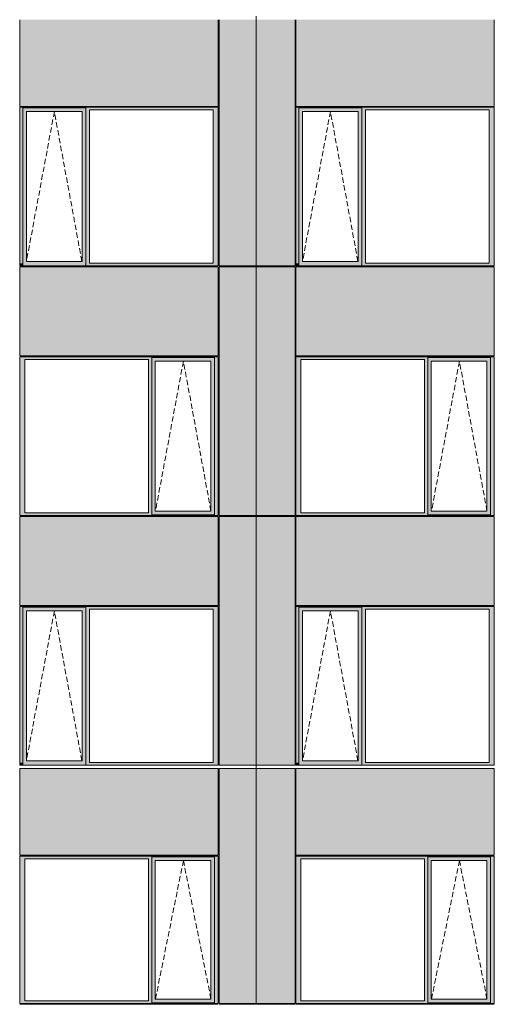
# Model space of a CAD drawing. Header units: millimetres. Extents: x 374857 to 755273, y -2664 to 302042.
# Tile 38 of 48: x 400935 to 407211, y 73939 to 86954. Entities that reach past the tile are written whole.
import ezdxf

# ---------------------------------------------------------------- set-up
doc = ezdxf.new("R2010")
doc.units = ezdxf.units.MM
doc.header["$MEASUREMENT"] = 0
doc.linetypes.add('OO_EOIAAY', pattern=[105.833361, 70.555568, -35.277793])
for name, color, linetype, lineweight in [('0_Ном._пера__1', 7, 'Continuous', 0), ('0_Ном._пера__120', 7, 'Continuous', 0), ('_0 фасадные панели-1_Ном._пера__1', 7, 'Continuous', 0), ('АР-Стены_внешние_.АР_Ном._пера__1', 7, 'Continuous', 0)]:
    doc.layers.add(name, color=color, linetype=linetype, lineweight=lineweight)
doc.layers.add('АР-Стены_внешние_.АР_Ном._пера__214', color=7, linetype='Continuous', lineweight=0, true_color=0xe2eaf1)

msp = doc.modelspace()

# ---------------------------------------------------------------- hatches: boundary and pattern name
at = {"layer": '0_Ном._пера__1', "linetype": 'Continuous', "lineweight": 0, "true_color": 0x000000}
for points in [[(403561.144, 85798.425), (400935.328, 85798.425), (400935.328, 85763.425), (400978.084, 85763.425), (400978.084, 85788.425), (401809.815, 85788.425), (401809.815, 85763.425), (401858.051, 85763.425), (403491.933, 85763.425), (403561.144, 85763.425)], [(400978.084, 85788.425), (400978.084, 85738.425), (401023.777, 85738.425), (401760.379, 85738.425), (401809.815, 85738.425), (401809.815, 85788.425)], [(407211.144, 85798.425), (404585.81, 85798.425), (404585.81, 85763.425), (404628.566, 85763.425), (404628.566, 85788.425), (405460.297, 85788.425), (405460.297, 85763.425), (405508.533, 85763.425), (407141.933, 85763.425), (407211.144, 85763.425)], [(404628.566, 85788.425), (404628.566, 85738.425), (404674.259, 85738.425), (405410.861, 85738.425), (405460.297, 85738.425), (405460.297, 85788.425)], [(400978.084, 83733.425), (400978.084, 85763.425), (400935.328, 85763.425), (400935.328, 83733.425)], [(400978.084, 85738.425), (400978.084, 83758.425), (401023.777, 83758.425), (401023.777, 85738.425)], [(401809.815, 85738.425), (401761.127, 85738.425), (401761.127, 83758.425), (401809.815, 83758.425)], [(401809.815, 85763.425), (401809.815, 83733.425), (401858.051, 83733.425), (401858.051, 85763.425)], [(403491.933, 83733.425), (403561.144, 83733.425), (403561.144, 85763.425), (403491.933, 85763.425)], [(404628.566, 83733.425), (404628.566, 85763.425), (404585.81, 85763.425), (404585.81, 83733.425)], [(404628.566, 85738.425), (404628.566, 83758.425), (404674.259, 83758.425), (404674.259, 85738.425)], [(405460.297, 85738.425), (405411.61, 85738.425), (405411.61, 83758.425), (405460.297, 83758.425)], [(405460.297, 85763.425), (405460.297, 83733.425), (405508.533, 83733.425), (405508.533, 85763.425)], [(407141.933, 83733.425), (407211.144, 83733.425), (407211.144, 85763.425), (407141.933, 85763.425)], [(400935.328, 83733.425), (400935.328, 83698.425), (400943.779, 83698.425), (400978.084, 83698.425), (400978.084, 83733.425)], [(400978.084, 83758.425), (400978.084, 83698.425), (401809.815, 83698.425), (401809.815, 83758.425), (401760.379, 83758.425), (401023.777, 83758.425)], [(401809.815, 83733.425), (401809.815, 83698.425), (403551.269, 83698.425), (403561.144, 83698.425), (403561.144, 83733.425), (403491.933, 83733.425), (401858.051, 83733.425)], [(404585.81, 83733.425), (404585.81, 83698.425), (404594.261, 83698.425), (404628.566, 83698.425), (404628.566, 83733.425)], [(404628.566, 83758.425), (404628.566, 83698.425), (405460.297, 83698.425), (405460.297, 83758.425), (405410.861, 83758.425), (404674.259, 83758.425)], [(405460.297, 83733.425), (405460.297, 83698.425), (407201.269, 83698.425), (407211.144, 83698.425), (407211.144, 83733.425), (407141.933, 83733.425), (405508.533, 83733.425)], [(400935.328, 82463.425), (401002.802, 82463.425), (402636.684, 82463.425), (402681.177, 82463.425), (402681.177, 82488.425), (403512.908, 82488.425), (403512.908, 82463.425), (403561.144, 82463.425), (403561.144, 82498.425), (400935.328, 82498.425)], [(401002.802, 80433.425), (401002.802, 82463.425), (400935.328, 82463.425), (400935.328, 80433.425)], [(402681.177, 82463.425), (402636.684, 82463.425), (402636.684, 80433.425), (402681.177, 80433.425)], [(402681.177, 82488.425), (402681.177, 82438.425), (402726.87, 82438.425), (403463.472, 82438.425), (403512.908, 82438.425), (403512.908, 82488.425)], [(402681.177, 82438.425), (402681.177, 80458.425), (402726.87, 80458.425), (402726.87, 82438.425)], [(403512.908, 82438.425), (403464.22, 82438.425), (403464.22, 80458.425), (403512.908, 80458.425)], [(403512.908, 80433.425), (403561.144, 80433.425), (403561.144, 82463.425), (403512.908, 82463.425)], [(404585.81, 82463.425), (404653.284, 82463.425), (406286.684, 82463.425), (406331.177, 82463.425), (406331.177, 82488.425), (407162.908, 82488.425), (407162.908, 82463.425), (407211.144, 82463.425), (407211.144, 82498.425), (404585.81, 82498.425)], [(404653.284, 80433.425), (404653.284, 82463.425), (404585.81, 82463.425), (404585.81, 80433.425)], [(406331.177, 82463.425), (406286.684, 82463.425), (406286.684, 80433.425), (406331.177, 80433.425)], [(406331.177, 82488.425), (406331.177, 82438.425), (406376.87, 82438.425), (407113.472, 82438.425), (407162.908, 82438.425), (407162.908, 82488.425)], [(406331.177, 82438.425), (406331.177, 80458.425), (406376.87, 80458.425), (406376.87, 82438.425)], [(407162.908, 82438.425), (407114.22, 82438.425), (407114.22, 80458.425), (407162.908, 80458.425)], [(407162.908, 80433.425), (407211.144, 80433.425), (407211.144, 82463.425), (407162.908, 82463.425)], [(402681.177, 80458.425), (402681.177, 80408.425), (403512.908, 80408.425), (403512.908, 80458.425), (403463.472, 80458.425), (402726.87, 80458.425)], [(406331.177, 80458.425), (406331.177, 80408.425), (407162.908, 80408.425), (407162.908, 80458.425), (407113.472, 80458.425), (406376.87, 80458.425)], [(401002.802, 80433.425), (400935.328, 80433.425), (400935.328, 80398.425), (403561.144, 80398.425), (403561.144, 80433.425), (403512.908, 80433.425), (403512.908, 80408.425), (402681.177, 80408.425), (402681.177, 80433.425), (402636.684, 80433.425)], [(404653.284, 80433.425), (404585.81, 80433.425), (404585.81, 80398.425), (407211.144, 80398.425), (407211.144, 80433.425), (407162.908, 80433.425), (407162.908, 80408.425), (406331.177, 80408.425), (406331.177, 80433.425), (406286.684, 80433.425)], [(403561.144, 79198.425), (400935.328, 79198.425), (400935.328, 79163.425), (400978.084, 79163.425), (400978.084, 79188.425), (401809.815, 79188.425), (401809.815, 79163.425), (401858.051, 79163.425), (403491.933, 79163.425), (403561.144, 79163.425)], [(400978.084, 77133.704), (400978.084, 79163.425), (400935.328, 79163.425), (400935.328, 77133.704)], [(400978.084, 79188.425), (400978.084, 79138.425), (401023.777, 79138.425), (401760.379, 79138.425), (401809.815, 79138.425), (401809.815, 79188.425)], [(400978.084, 79138.425), (400978.084, 77158.704), (401023.777, 77158.704), (401023.777, 79138.425)], [(401809.815, 79138.425), (401761.127, 79138.425), (401761.127, 77158.704), (401809.815, 77158.704)], [(401809.815, 79163.425), (401809.815, 77133.704), (401858.051, 77133.704), (401858.051, 79163.425)], [(403491.933, 77133.704), (403561.144, 77133.704), (403561.144, 79163.425), (403491.933, 79163.425)], [(407211.144, 79198.425), (404585.81, 79198.425), (404585.81, 79163.425), (404628.566, 79163.425), (404628.566, 79188.425), (405460.297, 79188.425), (405460.297, 79163.425), (405508.533, 79163.425), (407141.933, 79163.425), (407211.144, 79163.425)], [(404628.566, 77133.704), (404628.566, 79163.425), (404585.81, 79163.425), (404585.81, 77133.704)], [(404628.566, 79188.425), (404628.566, 79138.425), (404674.259, 79138.425), (405410.861, 79138.425), (405460.297, 79138.425), (405460.297, 79188.425)], [(404628.566, 79138.425), (404628.566, 77158.704), (404674.259, 77158.704), (404674.259, 79138.425)], [(405460.297, 79138.425), (405411.61, 79138.425), (405411.61, 77158.704), (405460.297, 77158.704)], [(405460.297, 79163.425), (405460.297, 77133.704), (405508.533, 77133.704), (405508.533, 79163.425)], [(407141.933, 77133.704), (407211.144, 77133.704), (407211.144, 79163.425), (407141.933, 79163.425)], [(400935.328, 77133.704), (400935.328, 77098.704), (400943.779, 77098.704), (400978.084, 77098.704), (400978.084, 77133.704)], [(400978.084, 77158.704), (400978.084, 77098.704), (401809.815, 77098.704), (401809.815, 77158.704), (401760.379, 77158.704), (401023.777, 77158.704)], [(401809.815, 77133.704), (401809.815, 77098.704), (403551.269, 77098.704), (403561.144, 77098.704), (403561.144, 77133.704), (403491.933, 77133.704), (401858.051, 77133.704)], [(404585.81, 77133.704), (404585.81, 77098.704), (404594.261, 77098.704), (404628.566, 77098.704), (404628.566, 77133.704)], [(404628.566, 77158.704), (404628.566, 77098.704), (405460.297, 77098.704), (405460.297, 77158.704), (405410.861, 77158.704), (404674.259, 77158.704)], [(405460.297, 77133.704), (405460.297, 77098.704), (407201.269, 77098.704), (407211.144, 77098.704), (407211.144, 77133.704), (407141.933, 77133.704), (405508.533, 77133.704)], [(400935.328, 75863.697), (401002.802, 75863.697), (402636.684, 75863.697), (402681.177, 75863.697), (402681.177, 75888.697), (403512.908, 75888.697), (403512.908, 75863.697), (403561.144, 75863.697), (403561.144, 75898.697), (400935.328, 75898.697)], [(402681.177, 75888.697), (402681.177, 75838.697), (402726.87, 75838.697), (403463.472, 75838.697), (403512.908, 75838.697), (403512.908, 75888.697)], [(404585.81, 75863.697), (404653.284, 75863.697), (406286.684, 75863.697), (406331.177, 75863.697), (406331.177, 75888.697), (407162.908, 75888.697), (407162.908, 75863.697), (407211.144, 75863.697), (407211.144, 75898.697), (404585.81, 75898.697)], [(406331.177, 75888.697), (406331.177, 75838.697), (406376.87, 75838.697), (407113.472, 75838.697), (407162.908, 75838.697), (407162.908, 75888.697)], [(401002.802, 73983.697), (401002.802, 75863.697), (400935.328, 75863.697), (400935.328, 73983.697)], [(402681.177, 75863.697), (402636.684, 75863.697), (402636.684, 73983.697), (402681.177, 73983.697)], [(402681.177, 75838.697), (402681.177, 74008.697), (402726.87, 74008.697), (402726.87, 75838.697)], [(403512.908, 75838.697), (403464.22, 75838.697), (403464.22, 74008.697), (403512.908, 74008.697)], [(403512.908, 73983.697), (403561.144, 73983.697), (403561.144, 75863.697), (403512.908, 75863.697)], [(404653.284, 73983.697), (404653.284, 75863.697), (404585.81, 75863.697), (404585.81, 73983.697)], [(406331.177, 75863.697), (406286.684, 75863.697), (406286.684, 73983.697), (406331.177, 73983.697)], [(406331.177, 75838.697), (406331.177, 74008.697), (406376.87, 74008.697), (406376.87, 75838.697)], [(407162.908, 75838.697), (407114.22, 75838.697), (407114.22, 74008.697), (407162.908, 74008.697)], [(407162.908, 73983.697), (407211.144, 73983.697), (407211.144, 75863.697), (407162.908, 75863.697)], [(401002.802, 73983.697), (400935.328, 73983.697), (400935.328, 73948.697), (403561.144, 73948.697), (403561.144, 73983.697), (403512.908, 73983.697), (403512.908, 73958.697), (402681.177, 73958.697), (402681.177, 73983.697), (402636.684, 73983.697)], [(402681.177, 74008.697), (402681.177, 73958.697), (403512.908, 73958.697), (403512.908, 74008.697), (403463.472, 74008.697), (402726.87, 74008.697)], [(404653.284, 73983.697), (404585.81, 73983.697), (404585.81, 73948.697), (407211.144, 73948.697), (407211.144, 73983.697), (407162.908, 73983.697), (407162.908, 73958.697), (406331.177, 73958.697), (406331.177, 73983.697), (406286.684, 73983.697)], [(406331.177, 74008.697), (406331.177, 73958.697), (407162.908, 73958.697), (407162.908, 74008.697), (407113.472, 74008.697), (406376.87, 74008.697)]]:
    msp.add_hatch(color=18, dxfattribs=at).paths.add_polyline_path(points)
at = {"layer": 'АР-Стены_внешние_.АР_Ном._пера__214', "linetype": 'Continuous', "lineweight": 0, "true_color": 0xe5e8eb}
for points in [[(403561.143, 86953.752), (400935.328, 86953.752), (400935.328, 85808.425), (403561.143, 85808.425)], [(403571.144, 86953.676), (403571.144, 83698.425), (404062.894, 83698.425), (404062.894, 86953.676)], [(404062.895, 86953.676), (404062.895, 83698.425), (404575.81, 83698.425), (404575.81, 86953.676)], [(407211.143, 86953.752), (404585.81, 86953.752), (404585.81, 85808.425), (407211.143, 85808.425)], [(400935.328, 82508.425), (403561.143, 82508.425), (403561.143, 83688.425), (400935.328, 83688.425)], [(403571.144, 83688.425), (403571.144, 80398.425), (404062.894, 80398.425), (404062.894, 83688.425)], [(404062.895, 83688.425), (404062.895, 80398.425), (404575.814, 80398.425), (404575.814, 83688.425)], [(404585.81, 82508.425), (407211.143, 82508.425), (407211.143, 83688.425), (404585.81, 83688.425)], [(403561.143, 80388.425), (400935.328, 80388.425), (400935.328, 79208.425), (403561.143, 79208.425)], [(403571.144, 80388.348), (403571.144, 77098.704), (404062.894, 77098.704), (404062.894, 80388.348)], [(404062.895, 80388.348), (404062.895, 77098.704), (404575.81, 77098.704), (404575.81, 80388.348)], [(407211.143, 80388.425), (404585.81, 80388.425), (404585.81, 79208.425), (407211.143, 79208.425)], [(400935.328, 75908.697), (403561.143, 75908.697), (403561.143, 77053.704), (400935.328, 77053.704)], [(403571.144, 77053.704), (403571.144, 73948.697), (404062.894, 73948.697), (404062.894, 77053.704)], [(404062.895, 77053.704), (404062.895, 73948.697), (404575.814, 73948.697), (404575.814, 77053.704)], [(404585.81, 75908.697), (407211.143, 75908.697), (407211.143, 77053.704), (404585.81, 77053.704)]]:
    msp.add_hatch(color=254, dxfattribs=at).paths.add_polyline_path(points)

# ---------------------------------------------------------------- linework, layer by layer
at = {"layer": '0_Ном._пера__120', "color": 7, "linetype": 'OO_EOIAAY', "lineweight": 0}
for p, q in [((401393.546, 85738.425), (401024.526, 83758.425)), ((401757.77, 83758.425), (401393.546, 85738.425)), ((405044.029, 85738.425), (404675.008, 83758.425)), ((405408.253, 83758.425), (405044.029, 85738.425)), ((403099.996, 82438.425), (402730.976, 80458.425)), ((403464.22, 80458.425), (403099.996, 82438.425)), ((406749.996, 82438.425), (406380.976, 80458.425)), ((407114.22, 80458.425), (406749.996, 82438.425)), ((401393.546, 79138.425), (401024.526, 77158.704)), ((401757.77, 77158.704), (401393.546, 79138.425)), ((405044.029, 79138.425), (404675.008, 77158.704)), ((405408.253, 77158.704), (405044.029, 79138.425)), ((403099.996, 75838.697), (402730.976, 74008.697)), ((403464.22, 74008.697), (403099.996, 75838.697)), ((406749.996, 75838.697), (406380.976, 74008.697)), ((407114.22, 74008.697), (406749.996, 75838.697))]:
    msp.add_line(p, q, dxfattribs=at)
at = {"layer": '_0 фасадные панели-1_Ном._пера__1', "color": 7, "linetype": 'Continuous', "lineweight": 0}
for p, q in [((400935.328, 85808.425), (400935.328, 86953.752)), ((403561.143, 85808.425), (403561.143, 86953.752)), ((404062.894, 83698.425), (404062.894, 86953.676)), ((404062.894, 86953.676), (404062.894, 83698.425)), ((404585.81, 85808.425), (404585.81, 86953.752)), ((407211.143, 85808.425), (407211.143, 86953.752)), ((403551.269, 83698.425), (400935.328, 83698.425)), ((400935.328, 82508.425), (400935.328, 83688.425)), ((403561.144, 83688.425), (400935.328, 83688.425)), ((403561.143, 83688.425), (400935.328, 83688.425)), ((403553.658, 83698.425), (403561.143, 83698.425)), ((403561.143, 82508.425), (403561.143, 83688.425)), ((404062.893, 83698.425), (403571.144, 83698.425)), ((404062.894, 83688.425), (403571.144, 83688.425)), ((403571.147, 80398.425), (403571.147, 83688.425)), ((404062.894, 83688.425), (403571.149, 83688.425)), ((404062.894, 80398.425), (404062.894, 83688.425)), ((404062.894, 83688.425), (404062.894, 80398.425)), ((404575.81, 83698.425), (404062.895, 83698.425)), ((404575.814, 83688.425), (404062.895, 83688.425)), ((404575.81, 83688.425), (404062.895, 83688.425)), ((407201.269, 83698.425), (404585.81, 83698.425)), ((404585.81, 82508.425), (404585.81, 83688.425)), ((407211.144, 83688.425), (404585.81, 83688.425)), ((407211.143, 83688.425), (404585.81, 83688.425)), ((407203.658, 83698.425), (407211.143, 83698.425)), ((407211.143, 82508.425), (407211.143, 83688.425)), ((403561.144, 80388.425), (400935.328, 80388.425)), ((400935.328, 79208.425), (400935.328, 80388.425)), ((403553.658, 80398.425), (403561.143, 80398.425)), ((403553.658, 80398.425), (403561.143, 80398.425)), ((403561.143, 79208.425), (403561.143, 80388.425)), ((404062.894, 80398.425), (403571.144, 80398.425)), ((404061.157, 80388.425), (403571.144, 80388.425)), ((404575.814, 80398.425), (404062.894, 80398.425)), ((404062.894, 77098.704), (404062.894, 80388.348)), ((404062.894, 80388.348), (404062.894, 77098.704)), ((404575.81, 80388.425), (404062.895, 80388.425)), ((407211.144, 80388.425), (404585.81, 80388.425)), ((404585.81, 79208.425), (404585.81, 80388.425)), ((407203.658, 80398.425), (407211.143, 80398.425)), ((407203.658, 80398.425), (407211.143, 80398.425)), ((407211.143, 79208.425), (407211.143, 80388.425)), ((403551.269, 77098.704), (400935.328, 77098.704)), ((403561.143, 77098.516), (400935.328, 77098.516)), ((400935.328, 75908.697), (400935.328, 77053.704)), ((403561.143, 77053.704), (400935.328, 77053.704)), ((403553.658, 77098.704), (403561.143, 77098.704)), ((403561.143, 75908.697), (403561.143, 77053.704)), ((404062.893, 77098.704), (403571.144, 77098.704)), ((403571.147, 73948.697), (403571.147, 77053.704)), ((404062.894, 77098.704), (403571.149, 77098.704)), ((404062.894, 77053.704), (403571.149, 77053.704)), ((404575.466, 77098.704), (404062.894, 77098.704)), ((404062.894, 73948.697), (404062.894, 77053.704)), ((404062.894, 77053.704), (404062.894, 73948.697)), ((404575.81, 77098.704), (404062.895, 77098.704)), ((404575.814, 77053.704), (404062.895, 77053.704)), ((407201.269, 77098.704), (404585.81, 77098.704)), ((407211.143, 77098.516), (404585.81, 77098.516)), ((404585.81, 75908.697), (404585.81, 77053.704)), ((407211.143, 77053.704), (404585.81, 77053.704)), ((407203.658, 77098.704), (407211.143, 77098.704)), ((407211.143, 75908.697), (407211.143, 77053.704)), ((403561.144, 73938.621), (400935.328, 73938.621)), ((403553.658, 73948.697), (403561.143, 73948.697)), ((404062.894, 73948.697), (403571.144, 73948.697)), ((404061.157, 73938.621), (403571.144, 73938.621)), ((404575.814, 73948.697), (404062.894, 73948.697)), ((404575.81, 73938.621), (404062.895, 73938.621)), ((407211.144, 73938.621), (404585.81, 73938.621)), ((407203.658, 73948.697), (407211.143, 73948.697))]:
    msp.add_line(p, q, dxfattribs=at)
at = {"layer": 'АР-Стены_внешние_.АР_Ном._пера__1', "color": 7, "linetype": 'Continuous', "lineweight": 0}
for p, q in [((403571.144, 83698.425), (403571.144, 86953.676)), ((404062.894, 86953.676), (404062.894, 86998.676)), ((404575.81, 86953.676), (404575.81, 83698.425)), ((403561.143, 85808.425), (400935.328, 85808.425)), ((403561.144, 85798.425), (400935.328, 85798.425)), ((400935.328, 85798.425), (400935.328, 85763.425)), ((400978.084, 85788.425), (401809.815, 85788.425)), ((400978.084, 85763.425), (400978.084, 85788.425)), ((401809.815, 85738.425), (401809.815, 85788.425)), ((403561.144, 85763.425), (403561.144, 85798.425)), ((407211.143, 85808.425), (404585.81, 85808.425)), ((407211.144, 85798.425), (404585.81, 85798.425)), ((404585.81, 85798.425), (404585.81, 85763.425)), ((404628.566, 85788.425), (405460.297, 85788.425)), ((404628.566, 85763.425), (404628.566, 85788.425)), ((405460.297, 85738.425), (405460.297, 85788.425)), ((407211.144, 85763.425), (407211.144, 85798.425)), ((400935.328, 85763.425), (400935.328, 83733.425)), ((400978.084, 85763.425), (400978.084, 83733.425)), ((401023.777, 83758.425), (401023.777, 85738.425)), ((401023.777, 85738.425), (401024.526, 85738.425)), ((401761.127, 85738.425), (401024.526, 85738.425)), ((401761.127, 83758.425), (401761.127, 85738.425)), ((401809.815, 83758.425), (401809.815, 85738.425)), ((401858.051, 83733.425), (401858.051, 85763.425)), ((401858.051, 85763.425), (403491.933, 85763.425)), ((403491.933, 85763.425), (403491.933, 83733.425)), ((403561.144, 83733.425), (403561.144, 85763.425)), ((404585.81, 85763.425), (404585.81, 83733.425)), ((404628.566, 85763.425), (404628.566, 83733.425)), ((404674.259, 83758.425), (404674.259, 85738.425)), ((404674.259, 85738.425), (404675.008, 85738.425)), ((405411.61, 85738.425), (404675.008, 85738.425)), ((405411.61, 83758.425), (405411.61, 85738.425)), ((405460.297, 83758.425), (405460.297, 85738.425)), ((405508.533, 83733.425), (405508.533, 85763.425)), ((405508.533, 85763.425), (407141.933, 85763.425)), ((407141.933, 85763.425), (407141.933, 83733.425)), ((407211.144, 83733.425), (407211.144, 85763.425)), ((400935.328, 83733.425), (400935.328, 83698.425)), ((400978.084, 83733.425), (400978.084, 83698.425)), ((401024.526, 83758.425), (401023.777, 83758.425)), ((401024.526, 83758.425), (401761.127, 83758.425)), ((401809.815, 83698.425), (401809.815, 83758.425)), ((403491.933, 83733.425), (401858.051, 83733.425)), ((403521.426, 83698.425), (403561.144, 83698.425)), ((403561.144, 83698.425), (403561.144, 83733.425)), ((404062.895, 83698.425), (404062.895, 83688.425)), ((404575.814, 80398.425), (404575.814, 83688.425)), ((404585.81, 83733.425), (404585.81, 83698.425)), ((404628.566, 83733.425), (404628.566, 83698.425)), ((404675.008, 83758.425), (404674.259, 83758.425)), ((404675.008, 83758.425), (405411.61, 83758.425)), ((405460.297, 83698.425), (405460.297, 83758.425)), ((407141.933, 83733.425), (405508.533, 83733.425)), ((407171.426, 83698.425), (407211.144, 83698.425)), ((407211.144, 83698.425), (407211.144, 83733.425)), ((400935.328, 82508.425), (403561.143, 82508.425)), ((400935.328, 82463.425), (400935.328, 82498.425)), ((400935.328, 82498.425), (403561.144, 82498.425)), ((400935.328, 80433.425), (400935.328, 82463.425)), ((401002.802, 82463.425), (401002.802, 80433.425)), ((402636.684, 82463.425), (401002.802, 82463.425)), ((402636.684, 80433.425), (402636.684, 82463.425)), ((403512.908, 82488.425), (402681.177, 82488.425)), ((402681.177, 82488.425), (402681.177, 82463.425)), ((402681.177, 82463.425), (402681.177, 80433.425)), ((402726.87, 82438.425), (402726.87, 80458.425)), ((402727.619, 82438.425), (402726.87, 82438.425)), ((402727.619, 82438.425), (403464.22, 82438.425)), ((403464.22, 82438.425), (403464.22, 80458.425)), ((403512.908, 82488.425), (403512.908, 82438.425)), ((403512.908, 82438.425), (403512.908, 80458.425)), ((403561.144, 82498.425), (403561.144, 82463.425)), ((403561.144, 82463.425), (403561.144, 80433.425)), ((404585.81, 82508.425), (407211.143, 82508.425)), ((404585.81, 82463.425), (404585.81, 82498.425)), ((404585.81, 82498.425), (407211.144, 82498.425)), ((404585.81, 80433.425), (404585.81, 82463.425)), ((404653.284, 82463.425), (404653.284, 80433.425)), ((406286.684, 82463.425), (404653.284, 82463.425)), ((406286.684, 80433.425), (406286.684, 82463.425)), ((407162.908, 82488.425), (406331.177, 82488.425)), ((406331.177, 82488.425), (406331.177, 82463.425)), ((406331.177, 82463.425), (406331.177, 80433.425)), ((406376.87, 82438.425), (406376.87, 80458.425)), ((406377.619, 82438.425), (406376.87, 82438.425)), ((406377.619, 82438.425), (407114.22, 82438.425)), ((407114.22, 82438.425), (407114.22, 80458.425)), ((407162.908, 82488.425), (407162.908, 82438.425)), ((407162.908, 82438.425), (407162.908, 80458.425)), ((407211.144, 82498.425), (407211.144, 82463.425)), ((407211.144, 82463.425), (407211.144, 80433.425)), ((402726.87, 80458.425), (402727.619, 80458.425)), ((403464.22, 80458.425), (402727.619, 80458.425)), ((403512.908, 80458.425), (403512.908, 80408.425)), ((406376.87, 80458.425), (406377.619, 80458.425)), ((407114.22, 80458.425), (406377.619, 80458.425)), ((407162.908, 80458.425), (407162.908, 80408.425)), ((400935.328, 80398.425), (400935.328, 80433.425)), ((403561.144, 80398.425), (400935.328, 80398.425)), ((403561.144, 80398.425), (400935.328, 80398.425)), ((401002.802, 80433.425), (402636.684, 80433.425)), ((402681.177, 80433.425), (402681.177, 80408.425)), ((402681.177, 80408.425), (403512.908, 80408.425)), ((403561.144, 80433.425), (403561.144, 80398.425)), ((403571.144, 77098.704), (403571.144, 80388.348)), ((404062.894, 80398.425), (404062.894, 80388.348)), ((404062.894, 80388.348), (404062.894, 80398.425)), ((404575.81, 80388.348), (404575.81, 77098.704)), ((404585.81, 80398.425), (404585.81, 80433.425)), ((407211.144, 80398.425), (404585.81, 80398.425)), ((407211.144, 80398.425), (404585.81, 80398.425)), ((404653.284, 80433.425), (406286.684, 80433.425)), ((406331.177, 80433.425), (406331.177, 80408.425)), ((406331.177, 80408.425), (407162.908, 80408.425)), ((407211.144, 80433.425), (407211.144, 80398.425)), ((403561.143, 79208.425), (400935.328, 79208.425)), ((403561.144, 79198.425), (400935.328, 79198.425)), ((400935.328, 79198.425), (400935.328, 79163.425)), ((400935.328, 79163.425), (400935.328, 77133.704)), ((400978.084, 79188.425), (401809.815, 79188.425)), ((400978.084, 79163.425), (400978.084, 79188.425)), ((400978.084, 79163.425), (400978.084, 77133.704)), ((401023.777, 77158.704), (401023.777, 79138.425)), ((401023.777, 79138.425), (401024.526, 79138.425)), ((401761.127, 79138.425), (401024.526, 79138.425)), ((401761.127, 77158.704), (401761.127, 79138.425)), ((401809.815, 79138.425), (401809.815, 79188.425)), ((401809.815, 77158.704), (401809.815, 79138.425)), ((401858.051, 77133.704), (401858.051, 79163.425)), ((401858.051, 79163.425), (403491.933, 79163.425)), ((403491.933, 79163.425), (403491.933, 77133.704)), ((403561.144, 79163.425), (403561.144, 79198.425)), ((403561.144, 77133.704), (403561.144, 79163.425)), ((407211.143, 79208.425), (404585.81, 79208.425)), ((407211.144, 79198.425), (404585.81, 79198.425)), ((404585.81, 79198.425), (404585.81, 79163.425)), ((404585.81, 79163.425), (404585.81, 77133.704)), ((404628.566, 79188.425), (405460.297, 79188.425)), ((404628.566, 79163.425), (404628.566, 79188.425)), ((404628.566, 79163.425), (404628.566, 77133.704)), ((404674.259, 77158.704), (404674.259, 79138.425)), ((404674.259, 79138.425), (404675.008, 79138.425)), ((405411.61, 79138.425), (404675.008, 79138.425)), ((405411.61, 77158.704), (405411.61, 79138.425)), ((405460.297, 79138.425), (405460.297, 79188.425)), ((405460.297, 77158.704), (405460.297, 79138.425)), ((405508.533, 77133.704), (405508.533, 79163.425)), ((405508.533, 79163.425), (407141.933, 79163.425)), ((407141.933, 79163.425), (407141.933, 77133.704)), ((407211.144, 79163.425), (407211.144, 79198.425)), ((407211.144, 77133.704), (407211.144, 79163.425)), ((400935.328, 77133.704), (400935.328, 77098.704)), ((400978.084, 77133.704), (400978.084, 77098.704)), ((401024.526, 77158.704), (401023.777, 77158.704)), ((401024.526, 77158.704), (401761.127, 77158.704)), ((401809.815, 77098.704), (401809.815, 77158.704)), ((403491.933, 77133.704), (401858.051, 77133.704)), ((403521.426, 77098.704), (403561.144, 77098.704)), ((403561.144, 77098.704), (403561.144, 77133.704)), ((404062.894, 77098.704), (404062.894, 77053.704)), ((404062.894, 77053.704), (404062.894, 77098.704)), ((404575.814, 73948.697), (404575.814, 77053.704)), ((404585.81, 77133.704), (404585.81, 77098.704)), ((404628.566, 77133.704), (404628.566, 77098.704)), ((404675.008, 77158.704), (404674.259, 77158.704)), ((404675.008, 77158.704), (405411.61, 77158.704)), ((405460.297, 77098.704), (405460.297, 77158.704)), ((407141.933, 77133.704), (405508.533, 77133.704)), ((407171.426, 77098.704), (407211.144, 77098.704)), ((407211.144, 77098.704), (407211.144, 77133.704)), ((400935.328, 75908.697), (403561.143, 75908.697)), ((400935.328, 75863.697), (400935.328, 75898.697)), ((400935.328, 75898.697), (403561.144, 75898.697)), ((403512.908, 75888.697), (402681.177, 75888.697)), ((402681.177, 75888.697), (402681.177, 75863.697)), ((403512.908, 75888.697), (403512.908, 75838.697)), ((403561.144, 75898.697), (403561.144, 75863.697)), ((404585.81, 75908.697), (407211.143, 75908.697)), ((404585.81, 75863.697), (404585.81, 75898.697)), ((404585.81, 75898.697), (407211.144, 75898.697)), ((407162.908, 75888.697), (406331.177, 75888.697)), ((406331.177, 75888.697), (406331.177, 75863.697)), ((407162.908, 75888.697), (407162.908, 75838.697)), ((407211.144, 75898.697), (407211.144, 75863.697)), ((400935.328, 73983.697), (400935.328, 75863.697)), ((401002.802, 75863.697), (401002.802, 73983.697)), ((402636.684, 75863.697), (401002.802, 75863.697)), ((402636.684, 73983.697), (402636.684, 75863.697)), ((402681.177, 75863.697), (402681.177, 73983.697)), ((402726.87, 75838.697), (402726.87, 74008.697)), ((402727.619, 75838.697), (402726.87, 75838.697)), ((402727.619, 75838.697), (403464.22, 75838.697)), ((403464.22, 75838.697), (403464.22, 74008.697)), ((403512.908, 75838.697), (403512.908, 74008.697)), ((403561.144, 75863.697), (403561.144, 73983.697)), ((404585.81, 73983.697), (404585.81, 75863.697)), ((404653.284, 75863.697), (404653.284, 73983.697)), ((406286.684, 75863.697), (404653.284, 75863.697)), ((406286.684, 73983.697), (406286.684, 75863.697)), ((406331.177, 75863.697), (406331.177, 73983.697)), ((406376.87, 75838.697), (406376.87, 74008.697)), ((406377.619, 75838.697), (406376.87, 75838.697)), ((406377.619, 75838.697), (407114.22, 75838.697)), ((407114.22, 75838.697), (407114.22, 74008.697)), ((407162.908, 75838.697), (407162.908, 74008.697)), ((407211.144, 75863.697), (407211.144, 73983.697)), ((400935.328, 73948.697), (400935.328, 73983.697)), ((403561.144, 73948.697), (400935.328, 73948.697)), ((401002.802, 73983.697), (402636.684, 73983.697)), ((402681.177, 73983.697), (402681.177, 73958.697)), ((402681.177, 73958.697), (403512.908, 73958.697)), ((402726.87, 74008.697), (402727.619, 74008.697)), ((403464.22, 74008.697), (402727.619, 74008.697)), ((403512.908, 74008.697), (403512.908, 73958.697)), ((403561.144, 73983.697), (403561.144, 73948.697)), ((404062.894, 73948.697), (404062.894, 73938.621)), ((404062.894, 73938.621), (404062.894, 73948.697)), ((404585.81, 73948.697), (404585.81, 73983.697)), ((407211.144, 73948.697), (404585.81, 73948.697)), ((404653.284, 73983.697), (406286.684, 73983.697)), ((406331.177, 73983.697), (406331.177, 73958.697)), ((406331.177, 73958.697), (407162.908, 73958.697)), ((406376.87, 74008.697), (406377.619, 74008.697)), ((407114.22, 74008.697), (406377.619, 74008.697)), ((407162.908, 74008.697), (407162.908, 73958.697)), ((407211.144, 73983.697), (407211.144, 73948.697))]:
    msp.add_line(p, q, dxfattribs=at)

doc.saveas('drawing.dxf')
